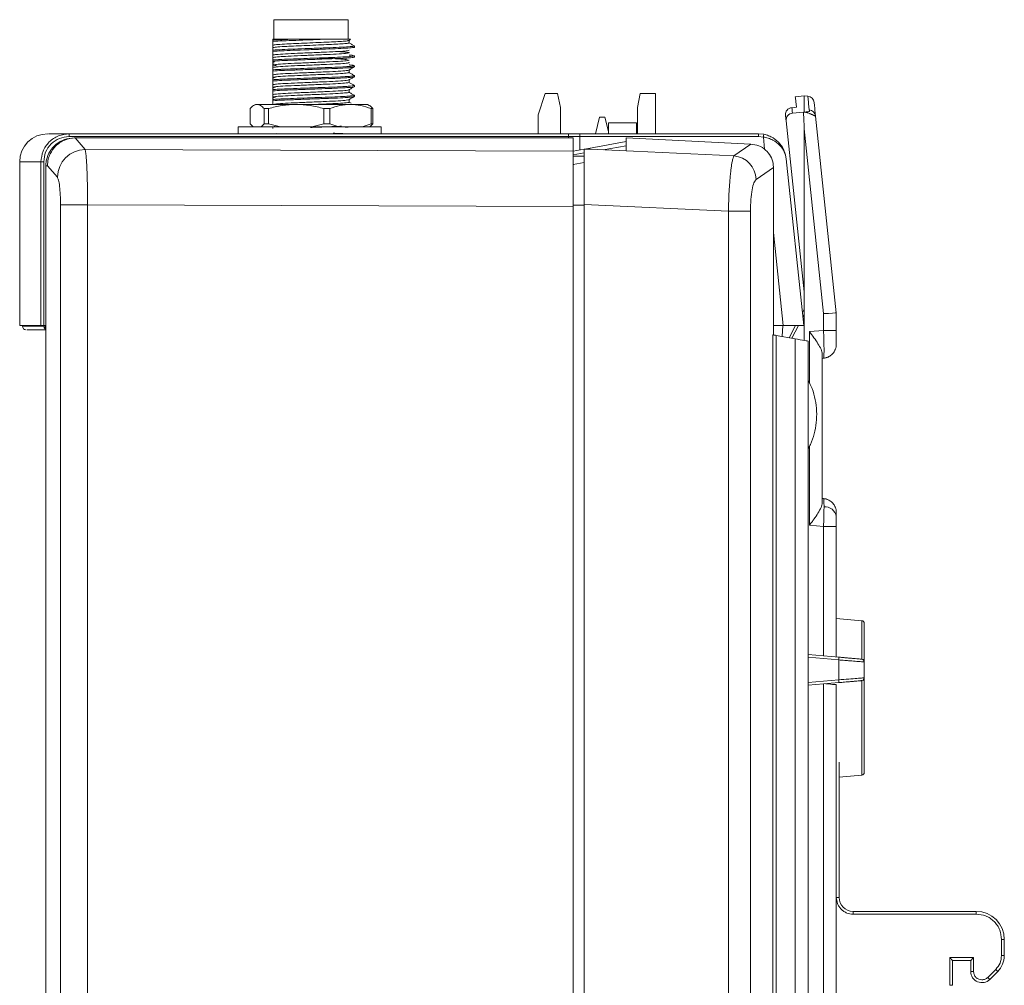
# Model space of a CAD drawing. Header units: millimetres. Extents: x 15 to 836, y 5 to 589.
# Tile 22 of 24: x 629 to 700, y 360 to 429. Entities that reach past the tile are written whole.
import ezdxf

# ---------------------------------------------------------------- set-up
doc = ezdxf.new("R2010")
doc.units = ezdxf.units.MM

msp = doc.modelspace()

# ---------------------------------------------------------------- linework, layer by layer
at = {"color": 7, "linetype": 'Continuous', "lineweight": 15}
for p, q in [((647.541, 429.032), (647.541, 427.632)), ((652.841, 429.032), (647.541, 429.032)), ((652.841, 427.632), (652.841, 429.032)), ((647.478, 427.632), (647.478, 427.567)), ((648.763, 427.632), (651.088, 427.632)), ((652.903, 427.547), (653.021, 427.615)), ((647.478, 427.567), (647.478, 427.479)), ((647.478, 427.208), (647.478, 427.031)), ((652.894, 427.385), (652.907, 427.382)), ((652.909, 427.378), (652.909, 427.551)), ((653.291, 427.069), (653.291, 427.157)), ((647.478, 426.861), (647.478, 426.773)), ((647.478, 426.773), (647.478, 426.502)), ((647.478, 426.502), (647.478, 426.326)), ((653.27, 426.458), (653.291, 426.452)), ((653.291, 426.364), (653.291, 426.452)), ((647.463, 425.854), (647.721, 425.743)), ((647.478, 426.156), (647.478, 426.067)), ((647.478, 426.067), (647.478, 425.797)), ((647.478, 426.042), (647.586, 426.036)), ((647.478, 425.954), (647.557, 425.949)), ((647.478, 425.784), (647.478, 425.885)), ((647.563, 425.811), (647.478, 425.797)), ((647.478, 425.797), (647.478, 425.62)), ((647.478, 425.784), (647.725, 425.743)), ((647.478, 425.62), (647.478, 425.45)), ((652.909, 426.143), (652.875, 426.136)), ((653.291, 425.658), (653.291, 425.746)), ((647.721, 424.956), (647.462, 424.845)), ((647.478, 425.45), (647.478, 425.362)), ((647.478, 425.362), (647.478, 425.091)), ((647.478, 425.078), (647.478, 425.179)), ((647.478, 425.091), (647.478, 424.915)), ((647.478, 424.631), (647.478, 424.902)), ((647.478, 424.814), (647.478, 424.745)), ((652.909, 425.261), (652.909, 425.434)), ((653.27, 425.047), (653.291, 425.041)), ((653.291, 424.953), (653.291, 425.041)), ((647.721, 424.251), (647.462, 424.139)), ((647.478, 424.745), (647.478, 424.656)), ((647.478, 424.656), (647.478, 424.386)), ((647.478, 424.373), (647.478, 424.473)), ((647.478, 424.386), (647.478, 424.209)), ((647.478, 423.926), (647.478, 424.196)), ((647.478, 424.109), (647.478, 424.039)), ((652.909, 424.556), (652.909, 424.729)), ((653.27, 424.341), (653.291, 424.335)), ((653.291, 424.247), (653.291, 424.335)), ((647.721, 423.545), (647.462, 423.433)), ((647.478, 424.039), (647.478, 423.951)), ((647.478, 423.951), (647.478, 423.68)), ((647.478, 423.667), (647.478, 423.768)), ((647.478, 423.68), (647.478, 423.504)), ((647.478, 423.22), (647.478, 423.491)), ((647.478, 423.403), (647.478, 423.333)), ((652.909, 423.85), (652.909, 424.023)), ((653.27, 423.636), (653.291, 423.63)), ((653.291, 423.541), (653.291, 423.63)), ((666.419, 422.245), (666.927, 423.769)), ((666.927, 423.769), (667.803, 423.769)), ((667.803, 423.769), (668.007, 422.753)), ((673.506, 422.753), (673.709, 423.769)), ((673.709, 423.769), (674.801, 423.769)), ((673.709, 423.769), (673.709, 423.769)), ((674.801, 423.769), (674.801, 420.883)), ((685.412, 423.587), (684.787, 423.533)), ((685.679, 423.564), (685.412, 423.587)), ((685.412, 422.438), (685.412, 423.587)), ((645.838, 421.583), (645.838, 422.683)), ((645.838, 421.583), (645.838, 422.683)), ((646.222, 422.983), (646.094, 422.906)), ((646.094, 422.906), (646.094, 422.906)), ((646.222, 422.983), (646.345, 422.983)), ((646.345, 422.983), (649.137, 422.983)), ((646.853, 422.683), (647.153, 422.683)), ((646.853, 422.683), (646.853, 421.583)), ((647.153, 421.583), (647.153, 422.683)), ((647.478, 423.333), (647.478, 423.245)), ((647.478, 423.245), (647.478, 422.975)), ((649.137, 422.983), (653.014, 422.983)), ((651.121, 422.683), (651.537, 422.683)), ((651.121, 422.683), (651.121, 421.583)), ((651.537, 421.583), (651.537, 422.683)), ((652.909, 423.145), (652.909, 423.318)), ((653.053, 423.065), (652.909, 423.148)), ((653.053, 423.065), (652.909, 423.148)), ((653.014, 422.983), (654.222, 422.983)), ((653.272, 422.983), (653.272, 422.984)), ((654.222, 422.983), (654.222, 422.983)), ((654.35, 422.906), (654.222, 422.983)), ((654.35, 422.906), (654.35, 422.906)), ((654.49, 422.683), (654.49, 421.583)), ((654.49, 422.683), (654.607, 422.683)), ((654.607, 421.583), (654.607, 422.683)), ((654.607, 421.583), (654.607, 422.683)), ((668.007, 422.753), (668.007, 420.883)), ((673.506, 420.883), (673.506, 422.753)), ((684.867, 422.779), (684.541, 422.747)), ((666.419, 420.883), (666.419, 422.245)), ((670.796, 422.067), (670.511, 420.883)), ((671.186, 422.067), (670.796, 422.067)), ((671.432, 421.044), (671.186, 422.067)), ((684.581, 422.36), (685.371, 422.43)), ((687.712, 408.087), (686.234, 422.151)), ((645.003, 421.383), (645.003, 420.883)), ((645.003, 421.383), (655.203, 421.383)), ((646.058, 421.383), (645.838, 421.583)), ((646.853, 421.583), (646.633, 421.383)), ((647.153, 421.583), (646.853, 421.583)), ((648.014, 421.383), (647.153, 421.583)), ((647.478, 421.387), (647.644, 421.415)), ((647.478, 421.252), (647.478, 421.374)), ((651.121, 421.583), (650.26, 421.383)), ((651.537, 421.583), (651.121, 421.583)), ((652.178, 421.383), (651.537, 421.583)), ((654.49, 421.583), (653.849, 421.383)), ((654.386, 421.383), (654.607, 421.583)), ((654.607, 421.583), (654.49, 421.583)), ((655.203, 420.883), (655.203, 421.383)), ((671.432, 421.672), (671.432, 420.883)), ((671.432, 421.672), (673.432, 421.672)), ((673.432, 420.883), (673.432, 421.672)), ((684.13, 421.798), (685.412, 409.593)), ((632.918, 420.683), (668.589, 420.683)), ((632.923, 420.883), (668.591, 420.883)), ((633.272, 420.587), (633.37, 420.587)), ((634.062, 419.768), (633.342, 420.587)), ((633.342, 420.587), (633.37, 420.587)), ((633.37, 420.587), (668.912, 420.587)), ((647.624, 420.882), (647.74, 420.901)), ((668.589, 420.683), (668.589, 420.587)), ((668.589, 420.683), (669.389, 420.683)), ((668.591, 420.883), (669.386, 420.883)), ((668.912, 420.587), (668.912, 419.648)), ((669.386, 420.883), (682.148, 420.883)), ((669.389, 419.725), (669.389, 420.683)), ((669.389, 420.683), (682.153, 420.683)), ((672.712, 420.587), (681.616, 420.147)), ((672.712, 419.67), (672.712, 420.587)), ((682.148, 420.883), (682.538, 420.844)), ((682.153, 420.683), (682.505, 420.648)), ((685.412, 421.233), (685.412, 409.593)), ((686.8, 408.035), (685.412, 421.233)), ((669.758, 419.792), (672.712, 420.327)), ((672.712, 420.01), (671.073, 419.737)), ((680.406, 419.304), (681.616, 420.147)), ((668.912, 419.648), (634.062, 419.768)), ((668.912, 419.639), (669.712, 419.784)), ((668.912, 415.682), (668.912, 419.648)), ((669.712, 419.511), (668.912, 419.378)), ((668.912, 419.282), (669.712, 419.272)), ((669.712, 415.835), (669.712, 419.794)), ((670.159, 419.775), (680.406, 419.304)), ((670.159, 419.775), (672.712, 419.67)), ((629.389, 418.883), (629.389, 407.183)), ((630.91, 418.883), (631.104, 418.883)), ((630.91, 407.183), (630.91, 418.883)), ((631.104, 407.183), (631.104, 418.883)), ((631.266, 418.78), (631.257, 418.587)), ((631.257, 418.587), (631.257, 269.087)), ((631.257, 418.587), (631.367, 418.587)), ((632.078, 417.785), (631.367, 418.587)), ((668.912, 418.679), (669.712, 418.838)), ((668.912, 418.688), (668.959, 418.688)), ((683.22, 418.475), (681.986, 417.621)), ((683.22, 418.475), (683.22, 406.512)), ((684.137, 419.092), (685.389, 407.183)), ((632.305, 415.801), (634.235, 415.801)), ((632.305, 271.873), (632.305, 415.801)), ((634.235, 415.801), (668.912, 415.682)), ((634.235, 271.873), (634.235, 415.801)), ((668.912, 271.993), (668.912, 415.682)), ((669.712, 415.835), (680.004, 415.362)), ((669.712, 271.839), (669.712, 415.835)), ((680.004, 415.362), (680.004, 272.312)), ((681.581, 415.362), (680.004, 415.362)), ((681.581, 415.362), (681.581, 272.312)), ((685.412, 409.593), (685.412, 406.125)), ((685.412, 408.356), (685.29, 408.12)), ((686.8, 406.837), (686.8, 408.035)), ((687.712, 406.837), (687.712, 408.087)), ((629.389, 407.183), (630.91, 407.183)), ((629.589, 407.183), (629.589, 407.133)), ((630.91, 407.183), (631.104, 407.183)), ((631.104, 407.183), (631.218, 407.183)), ((631.121, 407.133), (631.121, 407.183)), ((631.218, 406.943), (631.218, 407.183)), ((683.92, 407.183), (683.22, 407.183)), ((683.889, 407.183), (683.848, 406.401)), ((685.389, 407.183), (683.92, 407.183)), ((684.807, 407.183), (684.357, 406.311)), ((631.257, 406.92), (631.218, 406.943)), ((683.179, 281.156), (683.179, 406.519)), ((683.413, 281.197), (683.413, 406.478)), ((683.413, 406.478), (684.765, 406.239)), ((686.8, 406.837), (685.8, 406.75)), ((687.712, 406.837), (686.8, 406.837)), ((684.765, 406.239), (684.765, 281.435)), ((685.712, 281.602), (685.712, 406.072)), ((686.712, 394.523), (686.712, 405.152)), ((686.8, 404.845), (686.712, 404.837)), ((686.8, 404.845), (686.807, 404.865)), ((686.8, 394.83), (686.712, 394.837)), ((685.8, 392.925), (686.8, 392.837)), ((686.8, 383.592), (686.8, 392.837)), ((687.712, 392.837), (686.8, 392.837)), ((687.712, 383.512), (687.712, 392.837)), ((689.53, 386.103), (687.712, 386.262)), ((689.53, 386.103), (689.53, 383.353)), ((685.712, 383.687), (687.887, 383.497)), ((687.887, 383.298), (687.887, 381.877)), ((689.65, 383.159), (689.712, 383.154)), ((689.712, 382.021), (689.712, 383.154)), ((687.887, 381.678), (685.712, 381.487)), ((686.8, 303.592), (686.8, 381.582)), ((687.712, 303.512), (687.712, 381.531)), ((689.53, 381.821), (689.53, 375.071)), ((687.912, 375.992), (687.912, 366.337)), ((687.912, 374.93), (689.53, 375.071)), ((687.712, 366.337), (687.912, 366.337)), ((688.912, 365.337), (688.912, 365.137)), ((697.712, 365.337), (688.912, 365.337)), ((697.712, 365.137), (688.912, 365.137)), ((697.712, 365.137), (697.712, 365.337)), ((699.512, 362.178), (699.512, 363.337)), ((699.512, 363.337), (699.712, 363.337)), ((699.712, 362.178), (699.712, 363.337)), ((699.512, 362.178), (699.712, 362.178)), ((695.812, 362.037), (697.512, 362.037)), ((695.812, 360.057), (695.812, 362.037)), ((696.012, 360.057), (696.012, 361.837)), ((696.012, 361.837), (697.312, 361.837)), ((697.312, 361.837), (697.312, 361.046)), ((697.512, 362.037), (697.512, 361.046)), ((697.512, 361.046), (697.312, 361.046)), ((698.537, 360.622), (699.102, 361.188)), ((698.678, 360.481), (699.244, 361.046)), ((699.102, 361.188), (699.244, 361.046)), ((698.537, 360.622), (698.678, 360.481)), ((696.012, 360.057), (695.812, 360.057))]:
    msp.add_line(p, q, dxfattribs=at)
at = {"color": 8, "linetype": 'Continuous', "lineweight": 15}
for p, q in [((682.505, 420.648), (682.594, 419.795)), ((629.389, 418.883), (630.91, 418.883)), ((669.712, 415.786), (668.912, 415.786)), ((683.22, 413.84), (683.92, 407.183)), ((685.412, 407.954), (685.326, 407.785)), ((685.015, 407.183), (684.547, 406.278)), ((631.121, 407.133), (629.589, 407.133)), ((685.8, 403.085), (685.8, 406.75)), ((685.8, 392.925), (685.8, 398.571)), ((687.887, 383.298), (685.712, 383.488)), ((685.712, 381.687), (687.887, 381.877))]:
    msp.add_line(p, q, dxfattribs=at)
at = {"color": 7, "linetype": 'Continuous', "lineweight": 15, "flags": 128}
for points in [[(684.787, 423.533), (684.796, 423.449), (684.823, 423.197), (684.867, 422.779)], [(683.179, 406.519), (683.191, 406.517), (683.212, 406.513), (683.241, 406.508), (683.277, 406.502), (683.319, 406.494), (683.365, 406.486), (683.413, 406.478)], [(685.712, 406.072), (685.695, 406.076), (685.641, 406.085), (685.555, 406.1), (685.438, 406.121), (685.295, 406.146), (685.131, 406.175), (684.952, 406.206), (684.765, 406.239)], [(687.142, 404.938), (686.982, 404.878), (686.8, 404.845)], [(687.142, 394.737), (686.982, 394.797), (686.8, 394.83)], [(687.712, 381.531), (687.695, 381.533), (687.642, 381.537), (687.557, 381.545), (687.442, 381.555), (687.301, 381.567), (687.139, 381.581), (686.962, 381.597)], [(696.012, 361.837), (696.009, 361.84), (696, 361.849), (695.986, 361.864), (695.966, 361.884), (695.941, 361.909), (695.912, 361.937), (695.881, 361.969), (695.847, 362.003), (695.812, 362.037)], [(697.512, 362.037), (697.478, 362.003), (697.444, 361.969), (697.412, 361.937), (697.384, 361.909), (697.359, 361.884), (697.339, 361.864), (697.325, 361.849), (697.316, 361.84), (697.312, 361.837)]]:
    msp.add_lwpolyline(points, dxfattribs=at)
at = {"color": 7, "linetype": 'Continuous', "lineweight": 15}
for centre, radius, start, end in [((685.635, 423.066), 0.5, 6, 85.00001), ((685.745, 422.096), 0.493, 6.4393, 85.81249), ((631.389, 418.883), 2, 90, 180), ((634.834, 420.733), 1.916, 175.50883, 181.49303), ((680.239, 420.733), 1.915, 358.50486, 4.49407), ((680.614, 421.075), 1.938, 347.28282, 353.16937), ((634.1, 417.746), 2.022, 91.07086, 178.8904), ((680.26, 417.584), 1.727, 1.24154, 85.13566), ((629.839, 407.133), 0.25, 180, 270), ((686.712, 405.841), 1, 338.3159, 0), ((686.875, 393.394), 0.851, 10.01545, 92.66585), ((686.712, 393.834), 1, 0, 21.6841), ((689.512, 385.904), 0.2, 0, 85), ((687.31, 383.397), 0.585, 350.19735, 9.80265), ((689.512, 383.154), 0.2, 0, 85), ((687.31, 381.777), 0.585, 350.19747, 9.80253), ((689.512, 382.021), 0.2, 275, 0), ((689.512, 375.271), 0.2, 275, 360), ((688.912, 366.337), 1, 180, 270), ((697.712, 363.337), 2, 0, 90), ((698.112, 362.178), 1.6, 315, 0), ((698.112, 361.046), 0.8, 180, 315)]:
    msp.add_arc(centre, radius, start, end, dxfattribs=at)
for centre, major_axis, ratio, start_param, end_param in [((673.939, 529.569), (11.431, -108.754), 0.009145, 0.086787, 0.171647), ((668.591, 420.683), (0, 0.2), 0.013091, 0, 1.570796), ((669.386, 420.683), (0, 0.2), 0.013091, 4.712389, 6.283185), ((685.334, 415.108), (114.179, -5.264), 0.034995, 1.705712, 1.709655), ((686.712, 408.035), (1, 0.052), 0.004572, 4.799416, 6.283185)]:
    msp.add_ellipse(centre, major_axis=major_axis, ratio=ratio, start_param=start_param, end_param=end_param, dxfattribs=at)
for points, knots in [([(651.088, 427.632), (650.759, 427.62), (650.1, 427.595), (649.088, 427.556), (648.129, 427.522), (647.703, 427.493), (647.478, 427.479)], [0, 0, 0, 0, 0.238091, 0.476182, 0.724575, 1, 1, 1, 1]), ([(647.478, 427.632), (647.622, 427.632), (647.915, 427.632), (648.477, 427.632), (648.763, 427.632)], [0, 0, 0, 0, 0.490968, 1, 1, 1, 1]), ([(648.763, 427.632), (648.465, 427.62), (647.947, 427.6), (647.618, 427.577), (647.478, 427.567)], [0, 0, 0, 0, 0.5744537, 1, 1, 1, 1]), ([(651.088, 427.632), (651.392, 427.632), (652, 427.632), (652.653, 427.632), (653.02, 427.632), (653.013, 427.632), (653.011, 427.632)], [0, 0, 0, 0, 0.276951, 0.554382, 0.829093, 1, 1, 1, 1]), ([(647.478, 427.454), (647.478, 427.483), (647.478, 427.518), (647.478, 427.546), (647.478, 427.551)], [0, 0, 0, 0, 0.809986, 1, 1, 1, 1]), ([(652.877, 427.547), (652.867, 427.54), (652.84, 427.523), (652.53, 427.492), (652.006, 427.457), (651.319, 427.427), (650.534, 427.393), (649.711, 427.357), (648.937, 427.324), (648.225, 427.291), (647.649, 427.249), (647.535, 427.221), (647.478, 427.208)], [0, 0, 0, 0, 0.061595, 0.162138, 0.262201, 0.358336, 0.457341, 0.558225, 0.656484, 0.753062, 0.877575, 1, 1, 1, 1]), ([(647.478, 427.479), (647.478, 427.455), (647.478, 427.383), (647.478, 427.273), (647.478, 427.231), (647.478, 427.208)], [0, 0, 0, 0, 0.181004, 0.543206, 1, 1, 1, 1]), ([(652.896, 427.378), (652.885, 427.369), (652.859, 427.349), (652.532, 427.315), (652.006, 427.28), (651.319, 427.25), (650.534, 427.216), (649.711, 427.181), (648.937, 427.148), (648.225, 427.115), (647.649, 427.073), (647.535, 427.045), (647.478, 427.031)], [0, 0, 0, 0, 0.082115, 0.18046, 0.278334, 0.372367, 0.469207, 0.567885, 0.663995, 0.75846, 0.880252, 1, 1, 1, 1]), ([(647.478, 426.861), (647.677, 426.875), (648.075, 426.901), (648.992, 426.935), (650.023, 426.975), (651.079, 427.015), (652.03, 427.049), (652.787, 427.088), (653.178, 427.126), (653.338, 427.147), (653.291, 427.157), (653.291, 427.157)], [0, 0, 0, 0, 0.128033, 0.256066, 0.384068, 0.512087, 0.640117, 0.768119, 0.896133, 0.999975, 1, 1, 1, 1]), ([(647.478, 426.773), (647.667, 426.786), (648.046, 426.811), (648.924, 426.845), (649.934, 426.883), (650.993, 426.924), (651.957, 426.958), (652.734, 426.996), (653.166, 427.036), (653.34, 427.058), (653.291, 427.069), (653.291, 427.069)], [0, 0, 0, 0, 0.122709, 0.245419, 0.373416, 0.501426, 0.629453, 0.757451, 0.885457, 0.999975, 1, 1, 1, 1]), ([(647.478, 427.031), (647.478, 427.026), (647.478, 427.017), (647.478, 426.963), (647.478, 426.916), (647.478, 426.879), (647.478, 426.861)], [0, 0, 0, 0, 0.431061, 0.646292, 0.823018, 1, 1, 1, 1]), ([(653.286, 427.163), (653.222, 427.2), (653.094, 427.274), (652.967, 427.348), (652.903, 427.385)], [0, 0, 0, 0, 0.50005, 1, 1, 1, 1]), ([(647.478, 426.502), (647.539, 426.517), (647.661, 426.545), (648.323, 426.592), (649.228, 426.631), (650.28, 426.676), (651.32, 426.721), (652.188, 426.76), (652.792, 426.807), (652.871, 426.835), (652.909, 426.849)], [0, 0, 0, 0, 0.125124, 0.25208, 0.374054, 0.500628, 0.626414, 0.748758, 0.87607, 1, 1, 1, 1]), ([(653.291, 426.452), (653.275, 426.443), (653.245, 426.428), (653.014, 426.402), (652.611, 426.373), (651.926, 426.34), (651.19, 426.314), (650.524, 426.288), (649.832, 426.262), (648.943, 426.228), (648.332, 426.205), (648.01, 426.189), (647.768, 426.176), (647.604, 426.165), (647.478, 426.156)], [0, 0, 0, 0, 0.089836, 0.161667, 0.251339, 0.375868, 0.498131, 0.542001, 0.625698, 0.75123, 0.872884, 0.887724, 0.913883, 1, 1, 1, 1]), ([(647.808, 426.376), (647.721, 426.367), (647.548, 426.35), (647.501, 426.334), (647.478, 426.326)], [0, 0, 0, 0, 0.5067354, 1, 1, 1, 1]), ([(653.291, 426.364), (653.275, 426.355), (653.245, 426.34), (653.014, 426.314), (652.611, 426.285), (651.926, 426.252), (651.19, 426.225), (650.524, 426.2), (649.955, 426.178), (649.391, 426.157), (648.76, 426.133), (648.06, 426.107), (647.675, 426.081), (647.478, 426.067)], [0, 0, 0, 0, 0.089833, 0.161664, 0.25134, 0.375869, 0.498132, 0.542001, 0.6257, 0.705931, 0.751631, 0.873286, 1, 1, 1, 1]), ([(647.478, 426.156), (647.478, 426.178), (647.478, 426.239), (647.478, 426.31), (647.478, 426.321), (647.478, 426.326)], [0, 0, 0, 0, 0.215215, 0.6056916, 1, 1, 1, 1]), ([(647.808, 426.376), (647.981, 426.389), (648.347, 426.417), (649.189, 426.452), (649.832, 426.48), (650.136, 426.494)], [0, 0, 0, 0, 0.3212121, 0.6796407, 1, 1, 1, 1]), ([(652.908, 426.669), (652.852, 426.654), (652.74, 426.624), (652.051, 426.576), (651.104, 426.536), (650.211, 426.497), (649.726, 426.476), (649.591, 426.47)], [0, 0, 0, 0, 0.227069, 0.458082, 0.680195, 0.910972, 1, 1, 1, 1]), ([(650.791, 426.294), (650.965, 426.286), (651.476, 426.264), (652.178, 426.232), (652.716, 426.192), (652.788, 426.171), (652.812, 426.164)], [0, 0, 0, 0, 0.167726, 0.494497, 0.834538, 1, 1, 1, 1]), ([(652.82, 426.653), (652.857, 426.66), (652.976, 426.68), (652.81, 426.71), (652.454, 426.736), (652.304, 426.747)], [0, 0, 0, 0, 0.208649, 0.66667, 1, 1, 1, 1]), ([(652.904, 426.671), (652.906, 426.672), (652.973, 426.686), (652.845, 426.7), (652.72, 426.713)], [0, 0, 0, 0, 0.025021, 1, 1, 1, 1]), ([(652.918, 426.506), (652.952, 426.504), (653.091, 426.494), (653.156, 426.485), (653.205, 426.478)], [0, 0, 0, 0, 0.240849, 1, 1, 1, 1]), ([(652.909, 426.143), (652.871, 426.129), (652.792, 426.102), (652.188, 426.054), (651.32, 426.015), (650.28, 425.971), (649.228, 425.925), (648.323, 425.886), (647.661, 425.84), (647.539, 425.811), (647.478, 425.797)], [0, 0, 0, 0, 0.12393, 0.251242, 0.373586, 0.499372, 0.625946, 0.74792, 0.874876, 1, 1, 1, 1]), ([(652.875, 425.974), (652.888, 425.972), (652.975, 425.955), (652.751, 425.925), (652.199, 425.878), (651.317, 425.839), (650.281, 425.794), (649.228, 425.749), (648.323, 425.71), (647.661, 425.663), (647.539, 425.635), (647.478, 425.62)], [0, 0, 0, 0, 0.02134, 0.142626, 0.267221, 0.386953, 0.510056, 0.633928, 0.753299, 0.877546, 1, 1, 1, 1]), ([(653.291, 425.746), (653.275, 425.738), (653.245, 425.722), (653.014, 425.697), (652.611, 425.668), (651.926, 425.634), (651.19, 425.608), (650.524, 425.582), (649.832, 425.556), (648.943, 425.523), (648.332, 425.499), (648.01, 425.483), (647.768, 425.471), (647.604, 425.459), (647.478, 425.45)], [0, 0, 0, 0, 0.089836, 0.161667, 0.251339, 0.375868, 0.498131, 0.542001, 0.625698, 0.75123, 0.872885, 0.887724, 0.913883, 1, 1, 1, 1]), ([(653.27, 425.652), (653.257, 425.645), (653.229, 425.632), (653.012, 425.609), (652.611, 425.579), (651.925, 425.546), (651.19, 425.52), (650.524, 425.494), (649.955, 425.473), (649.391, 425.451), (648.76, 425.427), (648.06, 425.401), (647.675, 425.375), (647.478, 425.362)], [0, 0, 0, 0, 0.069728, 0.143147, 0.234803, 0.362083, 0.487047, 0.531885, 0.617432, 0.699435, 0.746144, 0.870487, 1, 1, 1, 1]), ([(652.903, 425.431), (652.967, 425.468), (653.095, 425.541), (653.222, 425.615), (653.286, 425.652)], [0, 0, 0, 0, 0.499917, 1, 1, 1, 1]), ([(652.909, 425.434), (652.971, 425.47), (653.097, 425.543), (653.222, 425.615), (653.286, 425.652)], [0, 0, 0, 0, 0.491695, 1, 1, 1, 1]), ([(652.916, 425.801), (652.95, 425.799), (653.089, 425.789), (653.238, 425.77), (653.272, 425.755), (653.291, 425.746)], [0, 0, 0, 0, 0.1265093, 0.5146235, 1, 1, 1, 1]), ([(652.876, 425.43), (652.842, 425.419), (652.766, 425.393), (652.186, 425.349), (651.32, 425.31), (650.28, 425.265), (649.228, 425.219), (648.323, 425.181), (647.661, 425.134), (647.539, 425.105), (647.478, 425.091)], [0, 0, 0, 0, 0.104932, 0.235005, 0.360002, 0.488516, 0.617834, 0.742453, 0.872163, 1, 1, 1, 1]), ([(652.876, 425.268), (652.888, 425.266), (652.975, 425.25), (652.751, 425.22), (652.199, 425.172), (651.317, 425.133), (650.281, 425.089), (649.228, 425.043), (648.323, 425.004), (647.661, 424.958), (647.539, 424.929), (647.478, 424.915)], [0, 0, 0, 0, 0.020828, 0.142177, 0.266837, 0.386632, 0.509799, 0.633736, 0.75317, 0.877482, 1, 1, 1, 1]), ([(653.291, 425.041), (653.275, 425.032), (653.245, 425.017), (653.014, 424.991), (652.611, 424.962), (651.926, 424.929), (651.19, 424.902), (650.524, 424.877), (649.832, 424.851), (648.943, 424.817), (648.332, 424.794), (648.01, 424.778), (647.768, 424.765), (647.604, 424.753), (647.478, 424.745)], [0, 0, 0, 0, 0.089836, 0.161667, 0.251339, 0.375868, 0.498131, 0.542001, 0.625698, 0.75123, 0.872885, 0.887724, 0.913883, 1, 1, 1, 1]), ([(653.27, 424.946), (653.257, 424.94), (653.229, 424.926), (653.012, 424.903), (652.611, 424.874), (651.925, 424.84), (651.19, 424.814), (650.524, 424.789), (649.955, 424.767), (649.391, 424.746), (648.76, 424.722), (648.06, 424.696), (647.675, 424.67), (647.478, 424.656)], [0, 0, 0, 0, 0.069728, 0.143147, 0.234803, 0.362083, 0.487047, 0.531885, 0.617432, 0.699435, 0.746144, 0.870487, 1, 1, 1, 1]), ([(652.903, 424.725), (652.967, 424.762), (653.095, 424.836), (653.222, 424.91), (653.286, 424.947)], [0, 0, 0, 0, 0.499917, 1, 1, 1, 1]), ([(653.286, 425.047), (653.222, 425.083), (653.097, 425.156), (652.971, 425.229), (652.909, 425.265)], [0, 0, 0, 0, 0.5083094, 1, 1, 1, 1]), ([(653.286, 425.047), (653.222, 425.083), (653.097, 425.156), (652.971, 425.229), (652.909, 425.265)], [0, 0, 0, 0, 0.5083093, 1, 1, 1, 1]), ([(652.909, 424.729), (652.971, 424.764), (653.097, 424.837), (653.222, 424.91), (653.286, 424.947)], [0, 0, 0, 0, 0.491695, 1, 1, 1, 1]), ([(652.876, 424.725), (652.842, 424.713), (652.766, 424.688), (652.186, 424.643), (651.32, 424.604), (650.28, 424.56), (649.228, 424.514), (648.323, 424.475), (647.661, 424.429), (647.539, 424.4), (647.478, 424.386)], [0, 0, 0, 0, 0.104932, 0.235005, 0.360001, 0.488516, 0.617834, 0.742453, 0.872163, 1, 1, 1, 1]), ([(652.909, 424.556), (652.909, 424.556), (652.976, 424.541), (652.742, 424.515), (652.202, 424.467), (651.316, 424.428), (650.281, 424.383), (649.228, 424.337), (648.323, 424.299), (647.661, 424.252), (647.539, 424.224), (647.478, 424.209)], [0, 0, 0, 0, 0.000021, 0.123948, 0.251257, 0.373598, 0.499382, 0.625953, 0.747925, 0.874879, 1, 1, 1, 1]), ([(653.291, 424.335), (653.275, 424.327), (653.245, 424.311), (653.014, 424.286), (652.611, 424.256), (651.926, 424.223), (651.19, 424.197), (650.524, 424.171), (649.832, 424.145), (648.943, 424.112), (648.332, 424.088), (648.01, 424.072), (647.768, 424.059), (647.604, 424.048), (647.478, 424.039)], [0, 0, 0, 0, 0.089836, 0.161667, 0.251339, 0.375868, 0.498131, 0.542001, 0.625698, 0.75123, 0.872885, 0.887724, 0.913883, 1, 1, 1, 1]), ([(653.27, 424.241), (653.257, 424.234), (653.229, 424.221), (653.012, 424.198), (652.611, 424.168), (651.925, 424.135), (651.19, 424.109), (650.524, 424.083), (649.955, 424.062), (649.391, 424.04), (648.76, 424.016), (648.06, 423.99), (647.675, 423.964), (647.478, 423.951)], [0, 0, 0, 0, 0.069728, 0.143147, 0.234803, 0.362083, 0.487047, 0.531885, 0.617432, 0.699435, 0.746144, 0.870487, 1, 1, 1, 1]), ([(652.903, 424.019), (652.967, 424.056), (653.095, 424.13), (653.222, 424.204), (653.286, 424.241)], [0, 0, 0, 0, 0.499917, 1, 1, 1, 1]), ([(653.286, 424.341), (653.222, 424.378), (653.097, 424.451), (652.971, 424.523), (652.909, 424.559)], [0, 0, 0, 0, 0.5083008, 1, 1, 1, 1]), ([(653.286, 424.341), (653.222, 424.378), (653.097, 424.451), (652.971, 424.523), (652.909, 424.559)], [0, 0, 0, 0, 0.5083093, 1, 1, 1, 1]), ([(652.909, 424.023), (652.971, 424.059), (653.097, 424.132), (653.222, 424.204), (653.286, 424.241)], [0, 0, 0, 0, 0.491695, 1, 1, 1, 1]), ([(652.876, 424.019), (652.842, 424.008), (652.766, 423.982), (652.186, 423.938), (651.32, 423.899), (650.28, 423.854), (649.228, 423.808), (648.323, 423.77), (647.661, 423.723), (647.539, 423.694), (647.478, 423.68)], [0, 0, 0, 0, 0.104932, 0.235005, 0.360001, 0.488516, 0.617834, 0.742453, 0.872163, 1, 1, 1, 1]), ([(652.876, 423.857), (652.888, 423.855), (652.975, 423.838), (652.751, 423.809), (652.199, 423.761), (651.317, 423.722), (650.281, 423.678), (649.228, 423.632), (648.323, 423.593), (647.661, 423.547), (647.539, 423.518), (647.478, 423.504)], [0, 0, 0, 0, 0.020828, 0.142177, 0.266837, 0.386632, 0.509799, 0.633736, 0.75317, 0.877482, 1, 1, 1, 1]), ([(653.291, 423.63), (653.275, 423.621), (653.245, 423.606), (653.014, 423.58), (652.611, 423.551), (651.926, 423.517), (651.19, 423.491), (650.524, 423.466), (649.832, 423.44), (648.943, 423.406), (648.332, 423.382), (648.01, 423.367), (647.768, 423.354), (647.604, 423.342), (647.478, 423.333)], [0, 0, 0, 0, 0.089836, 0.161667, 0.251339, 0.375868, 0.498131, 0.542001, 0.625698, 0.75123, 0.872885, 0.887724, 0.913883, 1, 1, 1, 1]), ([(653.27, 423.535), (653.257, 423.529), (653.229, 423.515), (653.012, 423.492), (652.611, 423.463), (651.925, 423.429), (651.19, 423.403), (650.524, 423.377), (649.955, 423.356), (649.391, 423.335), (648.76, 423.311), (648.06, 423.284), (647.675, 423.258), (647.478, 423.245)], [0, 0, 0, 0, 0.069728, 0.143147, 0.234803, 0.362083, 0.487047, 0.531885, 0.617432, 0.699435, 0.746144, 0.870487, 1, 1, 1, 1]), ([(652.903, 423.314), (652.967, 423.351), (653.095, 423.425), (653.222, 423.499), (653.286, 423.536)], [0, 0, 0, 0, 0.499917, 1, 1, 1, 1]), ([(653.286, 423.635), (653.222, 423.672), (653.097, 423.745), (652.971, 423.818), (652.909, 423.854)], [0, 0, 0, 0, 0.5083008, 1, 1, 1, 1]), ([(653.286, 423.635), (653.222, 423.672), (653.097, 423.745), (652.971, 423.818), (652.909, 423.854)], [0, 0, 0, 0, 0.508301, 1, 1, 1, 1]), ([(652.909, 423.318), (652.971, 423.353), (653.097, 423.426), (653.222, 423.499), (653.286, 423.536)], [0, 0, 0, 0, 0.491695, 1, 1, 1, 1]), ([(645.838, 422.683), (645.92, 422.767), (646.087, 422.937), (646.259, 422.968), (646.345, 422.983)], [0, 0, 0, 0, 0.495796, 1, 1, 1, 1]), ([(646.345, 422.983), (646.43, 422.968), (646.602, 422.938), (646.769, 422.769), (646.853, 422.683)], [0, 0, 0, 0, 0.495074, 1, 1, 1, 1]), ([(647.153, 422.683), (647.476, 422.767), (648.127, 422.937), (648.798, 422.968), (649.137, 422.983)], [0, 0, 0, 0, 0.495795, 1, 1, 1, 1]), ([(652.876, 423.314), (652.842, 423.302), (652.766, 423.277), (652.186, 423.232), (651.32, 423.193), (650.28, 423.149), (649.228, 423.103), (648.323, 423.064), (647.661, 423.018), (647.539, 422.989), (647.478, 422.975)], [0, 0, 0, 0, 0.104932, 0.235005, 0.360001, 0.488516, 0.617834, 0.742453, 0.872163, 1, 1, 1, 1]), ([(649.137, 422.983), (649.469, 422.968), (650.14, 422.938), (650.792, 422.769), (651.121, 422.683)], [0, 0, 0, 0, 0.495073, 1, 1, 1, 1]), ([(652.909, 423.145), (652.909, 423.145), (652.977, 423.13), (652.742, 423.104), (652.2, 423.056), (651.393, 423.02), (650.792, 422.994), (650.529, 422.983)], [0, 0, 0, 0, 0.000044, 0.264431, 0.536032, 0.797034, 1, 1, 1, 1]), ([(651.537, 422.683), (651.777, 422.767), (652.262, 422.937), (652.762, 422.968), (653.014, 422.983)], [0, 0, 0, 0, 0.495796, 1, 1, 1, 1]), ([(653.014, 422.983), (653.261, 422.968), (653.76, 422.938), (654.245, 422.769), (654.49, 422.683)], [0, 0, 0, 0, 0.495074, 1, 1, 1, 1]), ([(654.607, 422.683), (654.524, 422.778), (654.439, 422.876), (654.352, 422.903), (654.349, 422.904)], [0, 0, 0, 0, 0.968839, 1, 1, 1, 1]), ([(684.541, 422.747), (684.404, 422.734), (684.275, 422.666), (684.109, 422.472), (684.072, 422.349), (684.084, 422.233)], [0, 0, 0, 0, 0.5, 0.5, 1, 1, 1, 1]), ([(684.581, 422.36), (684.447, 422.348), (684.321, 422.278), (684.155, 422.069), (684.116, 421.932), (684.13, 421.798)], [0, 0, 0, 0, 0.5, 0.5, 1, 1, 1, 1]), ([(685.412, 422.438), (685.412, 422.438), (685.412, 422.438), (685.412, 422.437), (685.412, 422.437), (685.412, 422.437), (685.412, 422.437), (685.411, 422.437), (685.41, 422.437), (685.409, 422.436), (685.406, 422.436), (685.401, 422.435), (685.397, 422.434), (685.389, 422.433), (685.38, 422.432), (685.371, 422.43)], [0, 0, 0, 0, 0.00000077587, 0.00000077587, 0.00000077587, 0.00000196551, 0.00000196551, 0.00000196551, 0.00000542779, 0.00000542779, 0.00000542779, 0.00001900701, 0.00001900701, 0.00001900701, 0.00004681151, 0.00004681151, 0.00004681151, 0.00004681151]), ([(686.234, 422.151), (686.234, 422.149), (686.233, 422.145), (686.222, 422.146), (686.203, 422.153), (686.174, 422.165), (686.134, 422.183), (686.083, 422.206), (686.02, 422.235), (685.956, 422.264), (685.886, 422.296), (685.799, 422.333), (685.698, 422.371), (685.599, 422.4), (685.527, 422.416), (685.452, 422.426), (685.4, 422.429), (685.371, 422.43)], [0, 0, 0, 0, 0.055015, 0.112893, 0.173986, 0.238591, 0.306959, 0.379303, 0.455804, 0.536611, 0.58408, 0.660148, 0.778105, 0.838225, 0.890429, 0.939616, 1, 1, 1, 1]), ([(685.781, 422.588), (685.781, 422.585), (685.783, 422.578), (685.793, 422.564), (685.816, 422.534), (685.812, 422.499), (685.752, 422.467), (685.679, 422.45), (685.595, 422.44), (685.509, 422.435), (685.445, 422.437), (685.412, 422.438)], [0, 0, 0, 0, 0.038603, 0.090355, 0.194301, 0.438673, 0.578881, 0.715322, 0.813073, 0.906437, 1, 1, 1, 1]), ([(650.157, 421.335), (650.315, 421.341), (650.593, 421.352), (651.188, 421.375), (651.833, 421.397), (652.219, 421.417), (652.372, 421.425)], [0, 0, 0, 0, 0.190619, 0.334644, 0.736037, 1, 1, 1, 1]), ([(652.636, 421.35), (652.782, 421.359), (652.957, 421.37), (653.048, 421.381), (653.064, 421.383)], [0, 0, 0, 0, 0.827154, 1, 1, 1, 1]), ([(630.91, 418.883), (630.938, 419.138), (630.98, 419.528), (631.234, 419.993), (631.57, 420.403), (632.135, 420.793), (632.66, 420.853), (632.923, 420.883)], [0, 0, 0, 0, 0.242736, 0.36978, 0.500303, 0.749609, 1, 1, 1, 1]), ([(631.104, 418.883), (631.132, 419.12), (631.187, 419.593), (631.608, 420.188), (632.207, 420.602), (632.681, 420.656), (632.918, 420.683)], [0, 0, 0, 0, 0.2499655, 0.4997269, 0.7494105, 1, 1, 1, 1]), ([(633.272, 420.587), (633.044, 420.565), (632.588, 420.52), (631.981, 420.171), (631.525, 419.658), (631.317, 419.157), (631.276, 418.857), (631.266, 418.78)], [0, 0, 0, 0, 0.231051, 0.462133, 0.692323, 0.920702, 1, 1, 1, 1]), ([(631.367, 418.587), (631.379, 418.748), (631.402, 419.05), (631.587, 419.539), (631.876, 419.95), (632.252, 420.258), (632.709, 420.511), (633.092, 420.557), (633.342, 420.587)], [0, 0, 0, 0, 0.155339, 0.290654, 0.50041, 0.631155, 0.758173, 1, 1, 1, 1]), ([(631.45, 420.883), (631.439, 420.883), (631.406, 420.883), (631.852, 420.883), (632.566, 420.883), (632.923, 420.883)], [0, 0, 0, 0, 0.20008, 0.599954, 1, 1, 1, 1]), ([(652.629, 420.883), (652.41, 420.895), (652.166, 420.909), (651.822, 420.922), (651.787, 420.923)], [0, 0, 0, 0, 0.898937, 1, 1, 1, 1]), ([(682.505, 420.648), (682.62, 420.624), (682.859, 420.575), (683.287, 420.391), (683.71, 420.068), (684.033, 419.603), (684.103, 419.262), (684.137, 419.092)], [0, 0, 0, 0, 0.121536, 0.251138, 0.500842, 0.750756, 1, 1, 1, 1]), ([(682.538, 420.844), (682.651, 420.816), (682.886, 420.756), (683.302, 420.543), (683.713, 420.178), (684.03, 419.659), (684.101, 419.281), (684.137, 419.092)], [0, 0, 0, 0, 0.120122, 0.250726, 0.500134, 0.749868, 1, 1, 1, 1]), ([(681.616, 420.147), (681.807, 420.119), (682.189, 420.063), (682.683, 419.746), (683.04, 419.299), (683.202, 418.847), (683.216, 418.568), (683.22, 418.475)], [0, 0, 0, 0, 0.224849, 0.44985, 0.671321, 0.89024, 1, 1, 1, 1]), ([(634.235, 415.801), (634.234, 416.269), (634.231, 416.982), (634.21, 417.852), (634.189, 418.44), (634.162, 418.947), (634.136, 419.287), (634.111, 419.518), (634.088, 419.678), (634.071, 419.736), (634.062, 419.768)], [0, 0, 0, 0, 0.242407, 0.36924, 0.499539, 0.618971, 0.74965, 0.81945, 0.902903, 1, 1, 1, 1]), ([(680.004, 415.362), (680.018, 415.836), (680.039, 416.553), (680.097, 417.418), (680.143, 417.936), (680.188, 418.331), (680.229, 418.629), (680.278, 418.913), (680.338, 419.172), (680.383, 419.258), (680.406, 419.304)], [0, 0, 0, 0, 0.2454027, 0.3713624, 0.4992728, 0.5791928, 0.6625943, 0.7494867, 0.8666043, 1, 1, 1, 1]), ([(632.305, 415.801), (632.302, 416.044), (632.295, 416.529), (632.242, 417.153), (632.167, 417.618), (632.108, 417.73), (632.078, 417.785)], [0, 0, 0, 0, 0.250124, 0.499999, 0.749953, 1, 1, 1, 1]), ([(681.986, 417.621), (681.933, 417.561), (681.828, 417.44), (681.695, 416.917), (681.599, 416.202), (681.587, 415.642), (681.581, 415.362)], [0, 0, 0, 0, 0.25047, 0.500344, 0.750155, 1, 1, 1, 1]), ([(631.257, 406.883), (630.945, 406.883), (630.276, 406.883), (629.856, 406.883), (629.89, 406.883), (629.901, 406.883)], [0, 0, 0, 0, 0.368077, 0.789256, 1, 1, 1, 1]), ([(631.218, 406.943), (631.205, 406.955), (631.176, 406.983), (631.136, 407.047), (631.127, 407.099), (631.121, 407.133)], [0, 0, 0, 0, 0.225574, 0.501283, 1, 1, 1, 1]), ([(686.712, 405.152), (686.712, 405.251), (686.677, 405.366), (686.565, 405.617), (686.491, 405.75), (686.318, 406.027), (686.221, 406.169), (686.018, 406.456), (685.908, 406.604), (685.8, 406.75)], [0, 0, 0, 0, 0.25, 0.25, 0.5, 0.5, 0.75, 0.75, 1, 1, 1, 1]), ([(687.712, 406.837), (687.712, 406.576), (687.712, 406.317), (687.712, 405.948), (687.712, 405.841), (687.712, 405.841)], [0, 0, 0, 0, 0.5, 0.5, 1, 1, 1, 1]), ([(686.808, 404.855), (686.894, 404.869), (687.072, 404.896), (687.317, 405.032), (687.526, 405.23), (687.608, 405.405), (687.649, 405.491)], [0, 0, 0, 0, 0.235608, 0.4869, 0.745159, 1, 1, 1, 1]), ([(685.712, 398.406), (685.765, 398.501), (685.947, 398.83), (686.146, 399.451), (686.302, 400.248), (686.329, 401.07), (686.228, 401.889), (686.028, 402.636), (685.809, 403.08), (685.712, 403.275)], [0, 0, 0, 0, 0.064005, 0.22287, 0.383194, 0.544716, 0.707353, 0.871186, 1, 1, 1, 1]), ([(686.712, 394.523), (686.712, 394.474), (686.703, 394.419), (686.672, 394.305), (686.649, 394.245), (686.565, 394.056), (686.49, 393.923), (686.317, 393.646), (686.219, 393.503), (686.067, 393.288), (686.015, 393.216), (685.909, 393.071), (685.854, 392.997), (685.8, 392.925)], [0, 0, 0, 0, 0.125, 0.125, 0.25, 0.25, 0.5, 0.5, 0.75, 0.75, 0.875, 0.875, 1, 1, 1, 1]), ([(686.835, 394.244), (686.835, 394.275), (686.835, 394.338), (686.834, 394.424), (686.833, 394.504), (686.831, 394.576), (686.828, 394.64), (686.825, 394.696), (686.821, 394.743), (686.817, 394.781), (686.812, 394.808), (686.806, 394.826), (686.802, 394.828), (686.8, 394.83)], [0, 0, 0, 0, 0.0864003, 0.1736979, 0.2618943, 0.3509911, 0.4409898, 0.5318919, 0.6236987, 0.7164116, 0.8100319, 0.904561, 1, 1, 1, 1]), ([(687.649, 394.184), (687.608, 394.27), (687.526, 394.444), (687.317, 394.643), (687.072, 394.778), (686.894, 394.806), (686.808, 394.819)], [0, 0, 0, 0, 0.254844, 0.5131, 0.764393, 1, 1, 1, 1]), ([(686.8, 392.837), (686.802, 392.883), (686.805, 392.974), (686.811, 393.109), (686.815, 393.241), (686.82, 393.37), (686.823, 393.496), (686.827, 393.618), (686.829, 393.736), (686.832, 393.849), (686.833, 393.956), (686.834, 394.058), (686.835, 394.155), (686.835, 394.214), (686.835, 394.244)], [0, 0, 0, 0, 0.087521, 0.174277, 0.260269, 0.345499, 0.429966, 0.513673, 0.59662, 0.678809, 0.76024, 0.840915, 0.920834, 1, 1, 1, 1]), ([(689.712, 385.904), (689.712, 385.903), (689.712, 385.901), (689.712, 385.886), (689.712, 385.86), (689.712, 385.825), (689.712, 385.78), (689.712, 385.686), (689.712, 385.505), (689.712, 385.179), (689.712, 384.77), (689.712, 384.341), (689.712, 383.928), (689.712, 383.555), (689.712, 383.288), (689.712, 383.154)], [0, 0, 0, 0, 0.0410459, 0.0819406, 0.1227621, 0.163589, 0.2044998, 0.2455725, 0.3727538, 0.5000288, 0.6272101, 0.754485, 0.8364067, 0.9180354, 1, 1, 1, 1]), ([(687.887, 383.497), (687.93, 383.493), (688.015, 383.486), (688.141, 383.475), (688.265, 383.464), (688.387, 383.453), (688.571, 383.437), (688.807, 383.417), (689.065, 383.394), (689.275, 383.376), (689.407, 383.364), (689.483, 383.357), (689.523, 383.354), (689.528, 383.354), (689.53, 383.353)], [0, 0, 0, 0, 0.048571, 0.096778, 0.144869, 0.193094, 0.241698, 0.371112, 0.50063, 0.629861, 0.7592, 0.839632, 0.91951, 1, 1, 1, 1]), ([(689.678, 383.157), (689.683, 383.192), (689.69, 383.244), (689.647, 383.306), (689.615, 383.325), (689.599, 383.335)], [0, 0, 0, 0, 0.501583, 0.753403, 1, 1, 1, 1]), ([(687.887, 381.877), (688.133, 381.896), (688.375, 381.915), (688.819, 381.95), (689.02, 381.966), (689.354, 381.992), (689.487, 382.003), (689.666, 382.017), (689.712, 382.021), (689.712, 382.021)], [0, 0, 0, 0, 0.25, 0.25, 0.5, 0.5, 0.75, 0.75, 1, 1, 1, 1]), ([(689.599, 381.84), (689.615, 381.85), (689.647, 381.869), (689.69, 381.93), (689.683, 381.983), (689.678, 382.018)], [0, 0, 0, 0, 0.246598, 0.498419, 1, 1, 1, 1]), ([(689.712, 382.021), (689.712, 381.943), (689.712, 381.787), (689.712, 381.55), (689.712, 381.312), (689.712, 381.071), (689.712, 380.704), (689.712, 380.208), (689.712, 379.592), (689.712, 378.988), (689.712, 378.224), (689.712, 377.346), (689.712, 376.609), (689.712, 376.123), (689.712, 375.815), (689.712, 375.571), (689.712, 375.416), (689.712, 375.327), (689.712, 375.279), (689.712, 375.274), (689.712, 375.271)], [0, 0, 0, 0, 0.024725, 0.049378, 0.07401, 0.098671, 0.123413, 0.186747, 0.250133, 0.313466, 0.376852, 0.500009, 0.623166, 0.6865, 0.749886, 0.813219, 0.876605, 0.917765, 0.958817, 1, 1, 1, 1]), ([(689.53, 381.821), (689.529, 381.821), (689.527, 381.821), (689.513, 381.82), (689.49, 381.818), (689.458, 381.815), (689.395, 381.81), (689.275, 381.799), (689.065, 381.781), (688.807, 381.758), (688.547, 381.735), (688.307, 381.714), (688.1, 381.696), (687.958, 381.684), (687.887, 381.678)], [0, 0, 0, 0, 0.0483886, 0.0964213, 0.144348, 0.1924203, 0.2408878, 0.3700334, 0.4994578, 0.628781, 0.7583894, 0.8390579, 0.9192101, 1, 1, 1, 1]), ([(688.912, 365.137), (688.762, 365.153), (688.529, 365.178), (688.249, 365.328), (688.058, 365.483), (687.903, 365.674), (687.754, 365.953), (687.729, 366.186), (687.712, 366.337)], [0, 0, 0, 0, 0.2394431, 0.3695786, 0.4999998, 0.6301356, 0.7605572, 1, 1, 1, 1]), ([(699.512, 363.337), (699.488, 363.564), (699.451, 363.913), (699.227, 364.333), (698.994, 364.619), (698.708, 364.852), (698.288, 365.076), (697.939, 365.113), (697.712, 365.137)], [0, 0, 0, 0, 0.239443, 0.369627, 0.5, 0.630183, 0.760558, 1, 1, 1, 1]), ([(699.102, 361.188), (699.22, 361.332), (699.455, 361.622), (699.493, 361.992), (699.512, 362.178)], [0, 0, 0, 0, 0.500001, 1, 1, 1, 1]), ([(697.512, 361.046), (697.521, 360.971), (697.533, 360.855), (697.608, 360.715), (697.685, 360.619), (697.781, 360.542), (697.92, 360.467), (698.037, 360.454), (698.112, 360.446)], [0, 0, 0, 0, 0.239444, 0.369436, 0.5, 0.629994, 0.760556, 1, 1, 1, 1]), ([(698.112, 360.446), (698.192, 360.455), (698.351, 360.471), (698.475, 360.572), (698.537, 360.622)], [0, 0, 0, 0, 0.500001, 1, 1, 1, 1])]:
    msp.add_open_spline(points, degree=3, knots=knots, dxfattribs=at)
for points in [[(685.781, 422.588), (685.713, 423.236), (685.679, 423.564), (685.679, 423.564)], [(684.541, 422.747), (684.553, 422.631), (684.566, 422.502), (684.581, 422.36)], [(686.133, 423.118), (686.133, 423.118), (686.167, 422.794), (686.234, 422.151)], [(684.13, 421.798), (684.113, 421.96), (684.097, 422.105), (684.084, 422.233)], [(687.712, 393.834), (687.712, 393.834), (687.712, 393.726), (687.712, 393.542)], [(687.712, 393.542), (687.712, 393.358), (687.712, 393.099), (687.712, 392.837)]]:
    msp.add_open_spline(points, degree=3, dxfattribs=at)
at = {"color": 8, "linetype": 'Continuous', "lineweight": 15}
for points, knots in [([(686.807, 404.865), (686.81, 404.871), (686.818, 404.886), (686.831, 405.036), (686.838, 405.394), (686.831, 405.937), (686.816, 406.434), (686.805, 406.702), (686.8, 406.837)], [0, 0, 0, 0, 0.072354, 0.207807, 0.466622, 0.725429, 0.860883, 1, 1, 1, 1]), ([(687.887, 383.298), (688.032, 383.286), (688.308, 383.265), (688.765, 383.229), (689.235, 383.191), (689.586, 383.164), (689.634, 383.16), (689.65, 383.159)], [0, 0, 0, 0, 0.16914, 0.320301, 0.56782, 0.857275, 1, 1, 1, 1])]:
    msp.add_open_spline(points, degree=3, knots=knots, dxfattribs=at)

doc.saveas('drawing.dxf')
